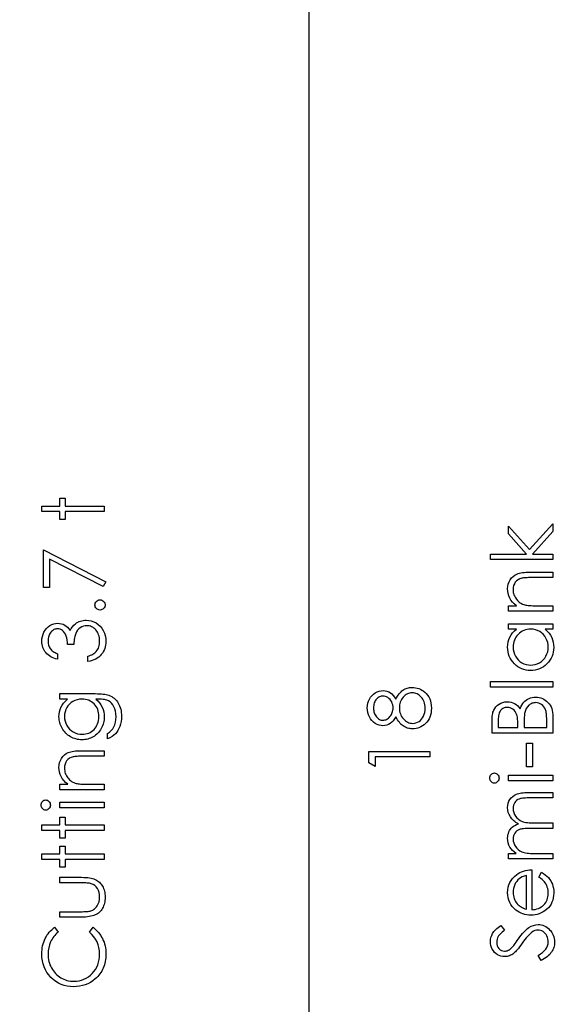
# Model space of a CAD drawing. Header units: inches. Extents: x 0.1 to 87.3, y 0.1 to 33.9.
# Tile 43 of 174: x 19.3 to 20.4, y 17.9 to 20. Entities that reach past the tile are written whole.
import ezdxf

# ---------------------------------------------------------------- set-up
doc = ezdxf.new("R2010")
doc.units = ezdxf.units.IN
doc.header["$MEASUREMENT"] = 0
doc.linetypes.add('CENTERX2', pattern=[0.8, 0.5, -0.1, 0.1, -0.1])
doc.layers.add('DIMENSIONS', color=171, linetype='Continuous')
doc.styles.add('SLDTEXTSTYLE0', font='TXT', dxfattribs={"width": 0.75})
doc.dimstyles.new('SLDDIMSTYLE7', dxfattribs={"dimtxt": 0.125, "dimasz": 0.13, "dimexe": 0, "dimexo": 0.0625, "dimgap": 0.03125, "dimtad": 0, "dimtih": 1, "dimtoh": 1, "dimdec": 1, "dimrnd": 1e-09, "dimzin": 12, "dimdsep": 46, "dimtxsty": 'SLDTEXTSTYLE0', "dimsah": 1, "dimcen": 0.09, "dimadec": 0, "dimazin": 3, "dimtfac": 1, "dimtdec": 1, "dimtofl": 0, "dimtmove": 0, "dimatfit": 3, "dimfxl": 1, "dimfrac": 2, "dimtolj": 1, "dimtzin": 12, "dimarcsym": 0})

# ---------------------------------------------------------------- blocks, each defined once
blk = doc.blocks.new('_D_10')
at = {"layer": 'DIMENSIONS'}
for p, q in [((2.8197, 20.8042), (2.8197, 14.5427)), ((48.3846, 20.3884), (48.3846, 14.5427)), ((2.8197, 14.6677), (27.4208, 14.6677)), ((48.3846, 14.6677), (27.7909, 14.6677))]:
    blk.add_line(p, q, dxfattribs=at)
for centre, start, end in [((27.6426, 14.655), 153.4349, 206.5651), ((27.569, 14.655), 333.4349, 26.5651)]:
    blk.add_arc(centre, 0.2219, start, end, dxfattribs=at)
for points in [[(2.8197, 14.6677), (2.9497, 14.6477), (2.9497, 14.6877)], [(48.3846, 14.6677), (48.2546, 14.6877), (48.2546, 14.6477)]]:
    blk.add_solid(points, dxfattribs=at)
at = {"layer": 'DIMENSIONS', "insert": (27.4442, 14.7169), "char_height": 0.125, "attachment_point": 1, "style": 'SLDTEXTSTYLE0'}
blk.add_mtext('45.6', dxfattribs=at)

msp = doc.modelspace()

# ---------------------------------------------------------------- linework, layer by layer
at = {"color": 7, "linetype": 'CENTERX2'}
msp.add_line((19.88457, 17.28335), (19.88457, 23.59335), dxfattribs=at)
at = {"color": 7, "linetype": 'Continuous'}
msp.add_line((19.88457, 16.36386), (19.88457, 20.59835), dxfattribs=at)
at = {"color": 7, "linetype": 'Continuous', "flags": 128}
for points in [[(19.33661, 18.95546), (19.33661, 18.96668), (19.33661, 18.96668), (19.37346, 18.96668), (19.37346, 18.96668), (19.37346, 18.98271), (19.37346, 18.98271), (19.38468, 18.98271), (19.38468, 18.98271), (19.38468, 18.96668), (19.38468, 18.96668), (19.46481, 18.96668), (19.46481, 18.96668), (19.46481, 18.95546), (19.46481, 18.95546), (19.38468, 18.95546), (19.38468, 18.95546), (19.38468, 18.93944), (19.38468, 18.93944), (19.37346, 18.93944), (19.37346, 18.93944), (19.37346, 18.95546), (19.37346, 18.95546), (19.33661, 18.95546)], [(20.25659, 18.85691), (20.25658, 18.86812), (20.25658, 18.86812), (20.3307, 18.86812), (20.3307, 18.86812), (20.29344, 18.90969), (20.29344, 18.90969), (20.29344, 18.92582), (20.29344, 18.92582), (20.33671, 18.87759), (20.33671, 18.87759), (20.38479, 18.93062), (20.38479, 18.93062), (20.38479, 18.91452), (20.38479, 18.91452), (20.3427, 18.86812), (20.3427, 18.86812), (20.38479, 18.86812), (20.38479, 18.86812), (20.38479, 18.85691), (20.38479, 18.85691), (20.25658, 18.85691)], [(19.33982, 18.80001), (19.33981, 18.87694), (19.33981, 18.87694), (19.46802, 18.81123), (19.46802, 18.81123), (19.46268, 18.80154), (19.46268, 18.80154), (19.35263, 18.85796), (19.35263, 18.85796), (19.35263, 18.80001), (19.35263, 18.80001), (19.33981, 18.80001)], [(20.29346, 18.75114), (20.29344, 18.76235), (20.29344, 18.76235), (20.30992, 18.76235), (20.30992, 18.76235), (20.30551, 18.76604), (20.30176, 18.76989), (20.29863, 18.77395), (20.29615, 18.7782), (20.29427, 18.78264), (20.29292, 18.78727), (20.29212, 18.7921), (20.29184, 18.79711), (20.29184, 18.79711), (20.29217, 18.80217), (20.29314, 18.80693), (20.29474, 18.81138), (20.297, 18.81554), (20.2998, 18.8193), (20.30306, 18.82255), (20.30674, 18.82525), (20.3109, 18.82743), (20.31325, 18.82833), (20.31588, 18.82911), (20.31883, 18.82976), (20.32209, 18.83031), (20.32564, 18.83071), (20.3295, 18.83101), (20.33368, 18.83121), (20.33814, 18.83126), (20.33814, 18.83126), (20.38479, 18.83126), (20.38479, 18.83126), (20.38479, 18.82005), (20.38479, 18.82005), (20.34182, 18.82005), (20.34182, 18.82005), (20.33809, 18.82002), (20.33468, 18.81997), (20.3316, 18.81987), (20.32885, 18.81972), (20.32639, 18.81952), (20.32429, 18.8193), (20.32249, 18.81902), (20.32104, 18.81872), (20.32104, 18.81872), (20.31683, 18.81744), (20.3132, 18.81566), (20.31009, 18.81341), (20.30756, 18.81068), (20.30559, 18.80748), (20.30418, 18.80382), (20.30333, 18.79971), (20.30306, 18.79516), (20.30306, 18.79516), (20.30316, 18.79245), (20.30348, 18.78982), (20.30403, 18.78724), (20.30481, 18.78477), (20.30579, 18.78234), (20.30696, 18.77998), (20.30839, 18.7777), (20.31002, 18.7755), (20.31182, 18.77342), (20.3137, 18.77154), (20.3157, 18.76984), (20.31781, 18.76831), (20.32001, 18.76699), (20.32231, 18.76583), (20.32474, 18.76486), (20.32725, 18.76408), (20.32725, 18.76408), (20.3291, 18.76368), (20.3313, 18.76333), (20.33383, 18.76303), (20.33674, 18.76278), (20.33997, 18.7626), (20.34355, 18.76245), (20.34748, 18.76238), (20.35176, 18.76235), (20.35176, 18.76235), (20.38479, 18.76235), (20.38479, 18.76235), (20.38479, 18.75114), (20.38479, 18.75114), (20.29344, 18.75114)], [(19.44559, 18.76396), (19.44578, 18.76604), (19.44633, 18.76796), (19.44728, 18.76972), (19.44861, 18.77132), (19.45021, 18.77265), (19.45196, 18.77362), (19.45389, 18.77417), (19.456, 18.77437), (19.456, 18.77437), (19.45805, 18.77417), (19.45998, 18.77362), (19.46173, 18.77265), (19.46333, 18.77132), (19.46469, 18.76972), (19.46564, 18.76796), (19.46621, 18.76604), (19.46641, 18.76396), (19.46641, 18.76396), (19.46621, 18.76188), (19.46564, 18.75998), (19.46469, 18.7582), (19.46333, 18.7566), (19.46173, 18.75527), (19.45998, 18.75432), (19.45805, 18.75374), (19.456, 18.75354), (19.456, 18.75354), (19.45389, 18.75374), (19.45196, 18.75432), (19.45021, 18.75527), (19.44861, 18.7566), (19.44728, 18.7582), (19.44633, 18.75998), (19.44578, 18.76188), (19.44558, 18.76396)], [(19.36866, 18.6638), (19.36866, 18.65258), (19.36866, 18.65258), (19.3649, 18.65356), (19.3614, 18.65476), (19.35809, 18.65613), (19.35501, 18.65774), (19.35216, 18.65951), (19.34953, 18.66152), (19.3471, 18.66372), (19.34492, 18.66613), (19.34297, 18.66868), (19.34129, 18.67136), (19.33986, 18.67414), (19.33868, 18.67704), (19.33778, 18.68007), (19.33713, 18.6832), (19.33673, 18.68643), (19.33661, 18.68979), (19.33661, 18.68979), (19.33688, 18.69467), (19.33773, 18.69938), (19.33913, 18.70391), (19.34109, 18.70829), (19.34352, 18.71235), (19.34635, 18.7159), (19.34958, 18.71898), (19.35318, 18.72159), (19.35704, 18.72364), (19.36097, 18.72512), (19.36498, 18.726), (19.36908, 18.7263), (19.36908, 18.7263), (19.37304, 18.72607), (19.37677, 18.7254), (19.3803, 18.72424), (19.38363, 18.72264), (19.38674, 18.72059), (19.38964, 18.71808), (19.39232, 18.71513), (19.3948, 18.7117), (19.3948, 18.7117), (19.39683, 18.71563), (19.39931, 18.71921), (19.40216, 18.72242), (19.40547, 18.72524), (19.40547, 18.72524), (19.40797, 18.727), (19.41057, 18.7285), (19.41323, 18.7298), (19.41598, 18.73085), (19.41879, 18.73166), (19.42167, 18.73223), (19.42465, 18.73258), (19.42768, 18.73271), (19.42768, 18.73271), (19.43291, 18.73236), (19.43802, 18.73128), (19.44303, 18.7295), (19.44788, 18.727), (19.45242, 18.72389), (19.45642, 18.72029), (19.45985, 18.71613), (19.46276, 18.71147), (19.46506, 18.70641), (19.46671, 18.70106), (19.46769, 18.6954), (19.46802, 18.68946), (19.46802, 18.68946), (19.46787, 18.68546), (19.46744, 18.6816), (19.46669, 18.67792), (19.46569, 18.67441), (19.46436, 18.67108), (19.46276, 18.66793), (19.46085, 18.66492), (19.45865, 18.66209), (19.45617, 18.65946), (19.45342, 18.65709), (19.45039, 18.65493), (19.44711, 18.65303), (19.44353, 18.65135), (19.43967, 18.64992), (19.43556, 18.64872), (19.43116, 18.64777), (19.43116, 18.64777), (19.43116, 18.65899), (19.43116, 18.65899), (19.43404, 18.65989), (19.43672, 18.66087), (19.43919, 18.66197), (19.44145, 18.66315), (19.4435, 18.6644), (19.44535, 18.66577), (19.44701, 18.66723), (19.44843, 18.66878), (19.44843, 18.66878), (19.45001, 18.67091), (19.45139, 18.67316), (19.45257, 18.67557), (19.45352, 18.67809), (19.45424, 18.68077), (19.45477, 18.6836), (19.45509, 18.68656), (19.4552, 18.68966), (19.4552, 18.68966), (19.45507, 18.69317), (19.45469, 18.6965), (19.45409, 18.69965), (19.45322, 18.70263), (19.45212, 18.70541), (19.45074, 18.70804), (19.44914, 18.71047), (19.44728, 18.71275), (19.44525, 18.7148), (19.44315, 18.71658), (19.44097, 18.71808), (19.43869, 18.71931), (19.43634, 18.72026), (19.43389, 18.72094), (19.43136, 18.72136), (19.42875, 18.72149), (19.42875, 18.72149), (19.42527, 18.72121), (19.42189, 18.72041), (19.41864, 18.71906), (19.41548, 18.71716), (19.4126, 18.7148), (19.41007, 18.7121), (19.40794, 18.70899), (19.40619, 18.70554), (19.40544, 18.70361), (19.40476, 18.70141), (19.40419, 18.69898), (19.40366, 18.69627), (19.40321, 18.69334), (19.40284, 18.69016), (19.40254, 18.68671), (19.40231, 18.68303), (19.40231, 18.68303), (19.38949, 18.68303), (19.38949, 18.68303), (19.38931, 18.68766), (19.38876, 18.69207), (19.38784, 18.69627), (19.38654, 18.70025), (19.38496, 18.70389), (19.38318, 18.70697), (19.38118, 18.70952), (19.379, 18.71155), (19.37667, 18.7131), (19.37424, 18.7142), (19.37169, 18.71485), (19.36903, 18.71508), (19.36903, 18.71508), (19.36708, 18.71498), (19.36518, 18.71463), (19.36335, 18.71408), (19.3616, 18.7133), (19.35992, 18.7123), (19.35829, 18.71107), (19.35674, 18.70962), (19.35524, 18.70794), (19.35388, 18.70611), (19.35271, 18.70416), (19.3517, 18.70208), (19.35088, 18.69988), (19.35025, 18.69758), (19.3498, 18.69515), (19.34953, 18.69259), (19.34943, 18.68994), (19.34943, 18.68994), (19.3497, 18.68568), (19.35053, 18.6817), (19.35188, 18.67804), (19.35381, 18.67466), (19.35501, 18.67309), (19.35639, 18.67158), (19.35794, 18.67013), (19.35972, 18.66875), (19.36167, 18.6674), (19.3638, 18.66615), (19.36613, 18.66495), (19.36866, 18.6638)], [(20.29346, 18.7255), (20.38479, 18.7255), (20.38479, 18.7255), (20.38479, 18.71428), (20.38479, 18.71428), (20.36899, 18.71428), (20.36899, 18.71428), (20.37319, 18.7104), (20.37683, 18.70631), (20.37981, 18.70196), (20.38221, 18.6974), (20.38404, 18.69262), (20.38534, 18.68763), (20.38614, 18.6824), (20.38639, 18.67697), (20.38639, 18.67697), (20.38617, 18.67213), (20.38551, 18.66748), (20.38444, 18.663), (20.38294, 18.65869), (20.38098, 18.65458), (20.3786, 18.65063), (20.3758, 18.64687), (20.37254, 18.64329), (20.36899, 18.64001), (20.36526, 18.63718), (20.36133, 18.6348), (20.35719, 18.63282), (20.35289, 18.63129), (20.34841, 18.63022), (20.34372, 18.62957), (20.33886, 18.62934), (20.33886, 18.62934), (20.33411, 18.62957), (20.3295, 18.63022), (20.32509, 18.63132), (20.32084, 18.63287), (20.31678, 18.63485), (20.3129, 18.63725), (20.30917, 18.64011), (20.30564, 18.64341), (20.30241, 18.64702), (20.2996, 18.65083), (20.29722, 18.65478), (20.2953, 18.65894), (20.29377, 18.66327), (20.29269, 18.66778), (20.29206, 18.67246), (20.29184, 18.67732), (20.29184, 18.67732), (20.29212, 18.6829), (20.29294, 18.68821), (20.29434, 18.69324), (20.29627, 18.698), (20.29883, 18.70248), (20.30201, 18.70672), (20.30586, 18.71062), (20.31034, 18.71428), (20.31034, 18.71428), (20.29344, 18.71428), (20.29344, 18.71428), (20.29344, 18.7255)], [(20.30307, 18.67747), (20.30336, 18.67256), (20.30423, 18.66785), (20.30571, 18.66335), (20.30777, 18.65901), (20.31037, 18.65501), (20.31342, 18.65143), (20.31698, 18.64827), (20.32099, 18.64554), (20.32529, 18.64336), (20.32975, 18.64181), (20.33431, 18.64086), (20.33899, 18.64056), (20.33899, 18.64056), (20.34365, 18.64088), (20.3482, 18.64181), (20.35264, 18.64339), (20.35699, 18.64559), (20.36105, 18.64835), (20.36466, 18.6515), (20.36776, 18.65511), (20.37039, 18.65914), (20.37249, 18.66347), (20.37397, 18.66795), (20.37487, 18.67259), (20.37517, 18.67737), (20.37517, 18.67737), (20.37487, 18.68223), (20.374, 18.68696), (20.37249, 18.69154), (20.37042, 18.696), (20.36784, 18.70013), (20.36483, 18.70379), (20.36143, 18.70689), (20.35757, 18.70952), (20.35339, 18.7116), (20.34896, 18.7131), (20.34427, 18.71398), (20.33932, 18.71428), (20.33932, 18.71428), (20.33553, 18.7141), (20.3319, 18.7136), (20.32842, 18.71277), (20.32512, 18.71162), (20.32196, 18.71012), (20.31896, 18.70829), (20.31613, 18.70614), (20.31345, 18.70364), (20.31102, 18.70091), (20.30889, 18.69803), (20.30711, 18.69497), (20.30566, 18.69179), (20.30451, 18.68844), (20.30371, 18.68493), (20.30321, 18.68127), (20.30306, 18.67747)], [(20.25659, 18.59569), (20.25658, 18.60691), (20.25658, 18.60691), (20.38479, 18.60691), (20.38479, 18.60691), (20.38479, 18.59569), (20.38479, 18.59569), (20.25658, 18.59569)], [(19.37348, 18.57085), (19.37346, 18.58207), (19.37346, 18.58207), (19.44596, 18.58207), (19.44596, 18.58207), (19.45059, 18.58202), (19.45489, 18.58187), (19.45888, 18.58159), (19.46253, 18.58124), (19.46589, 18.58076), (19.46889, 18.58019), (19.4716, 18.57951), (19.47398, 18.57874), (19.47398, 18.57874), (19.47703, 18.57748), (19.47988, 18.57603), (19.48256, 18.57438), (19.48507, 18.5725), (19.4874, 18.5704), (19.48955, 18.56812), (19.4915, 18.56561), (19.49328, 18.56289), (19.49488, 18.56001), (19.49626, 18.55698), (19.49741, 18.5538), (19.49836, 18.55047), (19.49912, 18.54701), (19.49964, 18.5434), (19.49997, 18.53965), (19.50007, 18.53577), (19.50007, 18.53577), (19.49987, 18.53011), (19.49924, 18.52475), (19.49819, 18.51967), (19.49671, 18.51488), (19.49488, 18.51048), (19.49278, 18.50649), (19.4904, 18.50296), (19.48772, 18.49983), (19.48457, 18.49698), (19.48079, 18.49425), (19.47633, 18.49162), (19.47122, 18.48912), (19.47122, 18.48912), (19.47122, 18.50033), (19.47122, 18.50033), (19.47543, 18.50316), (19.47903, 18.50639), (19.48206, 18.51), (19.48452, 18.51398), (19.48642, 18.51841), (19.48777, 18.52335), (19.48857, 18.52876), (19.48885, 18.53469), (19.48885, 18.53469), (19.48857, 18.54055), (19.48777, 18.54593), (19.48642, 18.55084), (19.48452, 18.55527), (19.48221, 18.55918), (19.47966, 18.56248), (19.4768, 18.56516), (19.47367, 18.56727), (19.4719, 18.56812), (19.46987, 18.56884), (19.46756, 18.56945), (19.46501, 18.56995), (19.46216, 18.57035), (19.45905, 18.57062), (19.45567, 18.5708), (19.45204, 18.57085), (19.45204, 18.57085), (19.44731, 18.57085), (19.44731, 18.57085), (19.45129, 18.56734), (19.45479, 18.56349), (19.45777, 18.55925), (19.46028, 18.55465), (19.46226, 18.54979), (19.46368, 18.54478), (19.46454, 18.53965), (19.46481, 18.53434), (19.46481, 18.53434), (19.46471, 18.53121), (19.46443, 18.52813), (19.46393, 18.5251), (19.46326, 18.52212), (19.46238, 18.51919), (19.46133, 18.51631), (19.46005, 18.51346), (19.4586, 18.51068), (19.45697, 18.508), (19.45522, 18.50547), (19.45334, 18.50309), (19.45131, 18.50086), (19.44916, 18.49881), (19.44688, 18.4969), (19.44445, 18.49515), (19.4419, 18.49355), (19.43924, 18.49215), (19.43652, 18.49092), (19.43374, 18.48987), (19.43088, 18.48902), (19.42798, 18.48837), (19.425, 18.48789), (19.42194, 18.48761), (19.41884, 18.48751), (19.41884, 18.48751), (19.41573, 18.48761), (19.41265, 18.48792), (19.40965, 18.48839), (19.40669, 18.48909), (19.40379, 18.48997), (19.40093, 18.49105), (19.39815, 18.49232), (19.3954, 18.4938), (19.39275, 18.49545), (19.39024, 18.49726), (19.38789, 18.49921), (19.38566, 18.50131), (19.38358, 18.50357), (19.38165, 18.50597), (19.37985, 18.50852), (19.3782, 18.51123), (19.37672, 18.51403), (19.37542, 18.51686), (19.37434, 18.51974), (19.37344, 18.52265), (19.37276, 18.5256), (19.37226, 18.52861), (19.37196, 18.53164), (19.37186, 18.53469), (19.37186, 18.53469), (19.37211, 18.53972), (19.37284, 18.54458), (19.37404, 18.54926), (19.37574, 18.55377), (19.37805, 18.55815), (19.3811, 18.56248), (19.38491, 18.56669), (19.38944, 18.57085), (19.38944, 18.57085), (19.37346, 18.57085)], [(20.06264, 18.57072), (20.06427, 18.57378), (20.06595, 18.57661), (20.06767, 18.57921), (20.06948, 18.58162), (20.07133, 18.58382), (20.07323, 18.5858), (20.07519, 18.58755), (20.07721, 18.5891), (20.07929, 18.59045), (20.08147, 18.59163), (20.0837, 18.59263), (20.08598, 18.59343), (20.08836, 18.59408), (20.09079, 18.59454), (20.09329, 18.59479), (20.09587, 18.59489), (20.09587, 18.59489), (20.09947, 18.59474), (20.10298, 18.59429), (20.10639, 18.59356), (20.10969, 18.59253), (20.11287, 18.59118), (20.11593, 18.58955), (20.11891, 18.58765), (20.12176, 18.58542), (20.12176, 18.58542), (20.12497, 18.58237), (20.12777, 18.57901), (20.13012, 18.57533), (20.13205, 18.57132), (20.13355, 18.56702), (20.13463, 18.56241), (20.13526, 18.55748), (20.13548, 18.55224), (20.13548, 18.55224), (20.13528, 18.54721), (20.13473, 18.54248), (20.13378, 18.53805), (20.13248, 18.53396), (20.13077, 18.53016), (20.1287, 18.5267), (20.12627, 18.52355), (20.12344, 18.52069), (20.12038, 18.51816), (20.11725, 18.51599), (20.11405, 18.51416), (20.11079, 18.51263), (20.10741, 18.51145), (20.10398, 18.51063), (20.10048, 18.51013), (20.0969, 18.50995), (20.0969, 18.50995), (20.09427, 18.51005), (20.09171, 18.51033), (20.08923, 18.51078), (20.0868, 18.5114), (20.08445, 18.51223), (20.08215, 18.51323), (20.07992, 18.51441), (20.07776, 18.51576), (20.07566, 18.51734), (20.07363, 18.51912), (20.07166, 18.52114), (20.06975, 18.5234), (20.06787, 18.52585), (20.06607, 18.52856), (20.06432, 18.53146), (20.06264, 18.53461), (20.06264, 18.53461), (20.06016, 18.53033), (20.05741, 18.52663), (20.05435, 18.5235), (20.05102, 18.52092), (20.04749, 18.51891), (20.04384, 18.51751), (20.04005, 18.51664), (20.03615, 18.51636), (20.03615, 18.51636), (20.03217, 18.51666), (20.02824, 18.51756), (20.02433, 18.51909), (20.02047, 18.52119), (20.01687, 18.52385), (20.01366, 18.52695), (20.01086, 18.53051), (20.00845, 18.53454), (20.00653, 18.5389), (20.00517, 18.54343), (20.00435, 18.54811), (20.00407, 18.55299), (20.00407, 18.55299), (20.00435, 18.55775), (20.00517, 18.56231), (20.00658, 18.56669), (20.0085, 18.5709), (20.01091, 18.5748), (20.01374, 18.57823), (20.01692, 18.58124), (20.02052, 18.58379), (20.02438, 18.58585), (20.02834, 18.5873), (20.03237, 18.58818), (20.0365, 18.58848), (20.0365, 18.58848), (20.04056, 18.5882), (20.04439, 18.58737), (20.04797, 18.58597), (20.05135, 18.58404), (20.0545, 18.58154), (20.05743, 18.57851), (20.06016, 18.57488), (20.06264, 18.57072)], [(20.01689, 18.55237), (20.01699, 18.54974), (20.01724, 18.54724), (20.01769, 18.54486), (20.01832, 18.54258), (20.01912, 18.5404), (20.02012, 18.53837), (20.02127, 18.53644), (20.02263, 18.53461), (20.0241, 18.53296), (20.02563, 18.53153), (20.02726, 18.53033), (20.02894, 18.52933), (20.03066, 18.52858), (20.03249, 18.52803), (20.03437, 18.52768), (20.03632, 18.52758), (20.03632, 18.52758), (20.03828, 18.5277), (20.04015, 18.52805), (20.04201, 18.52863), (20.04381, 18.52948), (20.04556, 18.53053), (20.04729, 18.53184), (20.04894, 18.53336), (20.05057, 18.53514), (20.05207, 18.53707), (20.05338, 18.5391), (20.05445, 18.54118), (20.05535, 18.54335), (20.05606, 18.54561), (20.05656, 18.54794), (20.05686, 18.55034), (20.05696, 18.55282), (20.05696, 18.55282), (20.05678, 18.556), (20.05623, 18.5591), (20.05533, 18.56211), (20.05405, 18.56504), (20.05247, 18.56777), (20.05065, 18.57017), (20.04852, 18.57225), (20.04614, 18.57403), (20.04364, 18.57543), (20.04113, 18.57646), (20.0386, 18.57706), (20.03607, 18.57726), (20.03607, 18.57726), (20.0343, 18.57716), (20.03257, 18.57686), (20.03086, 18.57636), (20.02921, 18.57566), (20.02758, 18.57475), (20.02598, 18.57368), (20.02443, 18.57238), (20.0229, 18.57087), (20.0215, 18.5692), (20.02027, 18.56734), (20.01925, 18.56529), (20.01839, 18.56306), (20.01774, 18.56066), (20.01727, 18.55808), (20.01699, 18.55532), (20.01689, 18.55237)], [(20.0698, 18.55309), (20.0699, 18.54976), (20.0703, 18.54658), (20.07093, 18.54353), (20.07183, 18.54062), (20.07301, 18.53785), (20.07441, 18.53519), (20.07609, 18.53269), (20.07802, 18.53033), (20.08012, 18.52818), (20.08232, 18.52633), (20.0846, 18.52475), (20.08695, 18.52347), (20.08941, 18.52245), (20.09194, 18.52174), (20.09457, 18.52132), (20.09727, 18.52117), (20.09727, 18.52117), (20.10063, 18.52142), (20.10388, 18.52214), (20.10704, 18.52337), (20.11009, 18.52507), (20.11295, 18.52723), (20.11543, 18.52978), (20.11758, 18.53271), (20.11938, 18.53604), (20.12081, 18.53972), (20.12184, 18.54365), (20.12246, 18.54789), (20.12266, 18.55237), (20.12266, 18.55237), (20.12254, 18.55587), (20.12216, 18.55918), (20.12154, 18.56231), (20.12068, 18.56524), (20.11956, 18.56799), (20.11818, 18.57057), (20.11658, 18.57298), (20.1147, 18.57518), (20.11267, 18.57716), (20.11054, 18.57889), (20.10834, 18.58036), (20.10606, 18.58154), (20.10371, 18.58247), (20.10125, 18.58314), (20.09872, 18.58354), (20.09609, 18.58367), (20.09609, 18.58367), (20.09354, 18.58352), (20.09109, 18.58312), (20.08868, 18.58242), (20.08635, 18.58144), (20.0841, 18.58016), (20.08192, 18.57864), (20.07979, 18.57681), (20.07776, 18.5747), (20.07589, 18.5724), (20.07426, 18.57), (20.07291, 18.56747), (20.07178, 18.56481), (20.0709, 18.56206), (20.07028, 18.55918), (20.0699, 18.5562), (20.06978, 18.55309)], [(19.38309, 18.53559), (19.38338, 18.53068), (19.38428, 18.52595), (19.38576, 18.52142), (19.38784, 18.51704), (19.39047, 18.51298), (19.39355, 18.5094), (19.39708, 18.50627), (19.40106, 18.50359), (19.40537, 18.50146), (19.40985, 18.49996), (19.41448, 18.49903), (19.41929, 18.49873), (19.41929, 18.49873), (19.42292, 18.49888), (19.4264, 18.49936), (19.42973, 18.50016), (19.43288, 18.50126), (19.43586, 18.50266), (19.43869, 18.50439), (19.44137, 18.50644), (19.44388, 18.5088), (19.44616, 18.5114), (19.44813, 18.51421), (19.44979, 18.51721), (19.45116, 18.52037), (19.45222, 18.52372), (19.45299, 18.52728), (19.45344, 18.53101), (19.45359, 18.53492), (19.45359, 18.53492), (19.45344, 18.53887), (19.45299, 18.54263), (19.45224, 18.54618), (19.45119, 18.54954), (19.44984, 18.55269), (19.44816, 18.55565), (19.44621, 18.55843), (19.44395, 18.56098), (19.44145, 18.56329), (19.43874, 18.56529), (19.43586, 18.56699), (19.43281, 18.56839), (19.42955, 18.56947), (19.4261, 18.57022), (19.42247, 18.5707), (19.41864, 18.57085), (19.41864, 18.57085), (19.41365, 18.57057), (19.40897, 18.56972), (19.40454, 18.56829), (19.40038, 18.56632), (19.39658, 18.56381), (19.39322, 18.56083), (19.39024, 18.5574), (19.38771, 18.55347), (19.38568, 18.54924), (19.38423, 18.54486), (19.38338, 18.5403), (19.38308, 18.53559)], [(20.2598, 18.50114), (20.25979, 18.52553), (20.25979, 18.52553), (20.25984, 18.52911), (20.26001, 18.53246), (20.26029, 18.53562), (20.26069, 18.53855), (20.26117, 18.54128), (20.26179, 18.54378), (20.26252, 18.54608), (20.26334, 18.54816), (20.26537, 18.55192), (20.26788, 18.55525), (20.27086, 18.55815), (20.27431, 18.56066), (20.27812, 18.56266), (20.28212, 18.56409), (20.28636, 18.56496), (20.29076, 18.56524), (20.29076, 18.56524), (20.29489, 18.56501), (20.29883, 18.56431), (20.30256, 18.56316), (20.30611, 18.56156), (20.30942, 18.5595), (20.3124, 18.55705), (20.31503, 18.55412), (20.31736, 18.55079), (20.31736, 18.55079), (20.31906, 18.55502), (20.32091, 18.55875), (20.32291, 18.56193), (20.32504, 18.56461), (20.32737, 18.56692), (20.32993, 18.56892), (20.33273, 18.57067), (20.33573, 18.57215), (20.33894, 18.57333), (20.34227, 18.57418), (20.34573, 18.57468), (20.34931, 18.57485), (20.34931, 18.57485), (20.35296, 18.57468), (20.35647, 18.57418), (20.35982, 18.57333), (20.36303, 18.57215), (20.36611, 18.57062), (20.36904, 18.56874), (20.37182, 18.56654), (20.37447, 18.56401), (20.3769, 18.56118), (20.37898, 18.55813), (20.38076, 18.55485), (20.38221, 18.55134), (20.38334, 18.54759), (20.38414, 18.5436), (20.38464, 18.5394), (20.38479, 18.53494), (20.38479, 18.53494), (20.38479, 18.50114), (20.38479, 18.50114), (20.25979, 18.50114)], [(20.3255, 18.51235), (20.37197, 18.51235), (20.37197, 18.51235), (20.37197, 18.52833), (20.37197, 18.52833), (20.37192, 18.53176), (20.37182, 18.53494), (20.37159, 18.53787), (20.37132, 18.5406), (20.37094, 18.54305), (20.37052, 18.54531), (20.36996, 18.54731), (20.36936, 18.54906), (20.36789, 18.55219), (20.36606, 18.555), (20.36383, 18.55748), (20.36125, 18.55963), (20.35845, 18.56138), (20.35552, 18.56263), (20.35246, 18.56339), (20.34931, 18.56364), (20.34931, 18.56364), (20.34733, 18.56356), (20.3454, 18.56329), (20.34355, 18.56286), (20.34174, 18.56228), (20.34002, 18.56151), (20.33836, 18.56056), (20.33676, 18.55945), (20.33521, 18.55818), (20.33243, 18.5552), (20.33015, 18.55169), (20.32832, 18.54769), (20.32697, 18.54318), (20.32697, 18.54318), (20.32662, 18.54135), (20.32632, 18.5392), (20.32607, 18.53674), (20.32587, 18.53399), (20.32569, 18.53091), (20.32559, 18.5275), (20.32552, 18.5238), (20.32549, 18.51979), (20.32549, 18.51979), (20.32549, 18.51235)], [(20.27262, 18.51235), (20.31267, 18.51235), (20.31267, 18.51235), (20.31267, 18.51989), (20.31267, 18.51989), (20.31262, 18.5232), (20.31252, 18.52628), (20.31232, 18.52913), (20.31207, 18.53179), (20.31172, 18.53416), (20.3113, 18.53634), (20.31082, 18.5383), (20.31024, 18.54002), (20.30887, 18.54308), (20.30711, 18.54581), (20.30504, 18.54819), (20.30258, 18.55024), (20.2999, 18.55189), (20.29707, 18.55307), (20.29412, 18.5538), (20.29099, 18.55402), (20.29099, 18.55402), (20.28891, 18.55392), (20.28693, 18.55362), (20.28505, 18.55312), (20.28333, 18.55244), (20.2817, 18.55154), (20.28017, 18.55047), (20.27877, 18.54916), (20.27749, 18.54769), (20.27634, 18.54598), (20.27536, 18.54405), (20.27451, 18.5419), (20.27384, 18.5395), (20.27328, 18.53687), (20.27291, 18.53401), (20.27268, 18.53091), (20.27261, 18.52758), (20.27261, 18.52758), (20.27261, 18.51235)], [(20.33031, 18.43223), (20.3303, 18.4803), (20.3303, 18.4803), (20.34312, 18.4803), (20.34312, 18.4803), (20.34312, 18.43223), (20.34312, 18.43223), (20.3303, 18.43223)], [(19.37348, 18.38495), (19.37346, 18.39617), (19.37346, 18.39617), (19.38994, 18.39617), (19.38994, 18.39617), (19.38553, 18.39985), (19.38178, 18.40371), (19.37865, 18.40776), (19.37617, 18.41202), (19.37429, 18.41645), (19.37294, 18.42108), (19.37214, 18.42592), (19.37186, 18.43092), (19.37186, 18.43092), (19.37219, 18.43598), (19.37316, 18.44074), (19.37477, 18.4452), (19.37702, 18.44935), (19.37982, 18.45311), (19.38308, 18.45636), (19.38676, 18.45907), (19.39092, 18.46125), (19.39327, 18.46215), (19.3959, 18.46293), (19.39885, 18.46358), (19.40211, 18.46413), (19.40567, 18.46453), (19.40952, 18.46483), (19.4137, 18.46503), (19.41816, 18.46508), (19.41816, 18.46508), (19.46481, 18.46508), (19.46481, 18.46508), (19.46481, 18.45386), (19.46481, 18.45386), (19.42184, 18.45386), (19.42184, 18.45386), (19.41811, 18.45384), (19.41471, 18.45379), (19.41163, 18.45369), (19.40887, 18.45354), (19.40642, 18.45333), (19.40431, 18.45311), (19.40251, 18.45283), (19.40106, 18.45253), (19.40106, 18.45253), (19.39685, 18.45126), (19.39322, 18.44948), (19.39012, 18.44723), (19.38759, 18.4445), (19.38561, 18.44129), (19.38421, 18.43763), (19.38336, 18.43353), (19.38308, 18.42897), (19.38308, 18.42897), (19.38318, 18.42627), (19.38351, 18.42364), (19.38406, 18.42106), (19.38483, 18.41858), (19.38581, 18.41615), (19.38699, 18.4138), (19.38841, 18.41152), (19.39004, 18.40931), (19.39184, 18.40724), (19.39372, 18.40536), (19.39572, 18.40366), (19.39783, 18.40213), (19.40003, 18.4008), (19.40234, 18.39965), (19.40476, 18.39867), (19.40727, 18.3979), (19.40727, 18.3979), (19.40912, 18.3975), (19.41132, 18.39714), (19.41385, 18.39684), (19.41676, 18.39659), (19.41999, 18.39642), (19.42357, 18.39627), (19.4275, 18.39619), (19.43178, 18.39617), (19.43178, 18.39617), (19.46481, 18.39617), (19.46481, 18.39617), (19.46481, 18.38495), (19.46481, 18.38495), (19.37346, 18.38495)], [(20.00728, 18.44036), (20.00728, 18.46348), (20.00728, 18.46348), (20.13228, 18.46348), (20.13228, 18.46348), (20.13228, 18.45226), (20.13228, 18.45226), (20.0201, 18.45226), (20.0201, 18.45226), (20.0201, 18.43303), (20.0201, 18.43303), (20.00728, 18.44036)], [(20.25499, 18.40894), (20.25516, 18.41102), (20.25568, 18.41295), (20.25658, 18.41472), (20.25781, 18.41633), (20.25929, 18.41768), (20.26094, 18.41863), (20.26272, 18.41921), (20.26465, 18.41941), (20.26465, 18.41941), (20.26652, 18.41921), (20.26828, 18.41863), (20.2699, 18.41768), (20.27138, 18.41633), (20.27261, 18.41472), (20.27351, 18.41295), (20.27404, 18.41102), (20.27421, 18.40894), (20.27421, 18.40894), (20.27404, 18.40689), (20.27351, 18.40501), (20.27261, 18.40323), (20.27138, 18.40163), (20.2699, 18.4003), (20.26828, 18.39935), (20.26652, 18.39877), (20.26465, 18.39857), (20.26465, 18.39857), (20.26272, 18.39877), (20.26094, 18.39935), (20.25929, 18.4003), (20.25781, 18.40163), (20.25658, 18.40323), (20.25568, 18.40501), (20.25516, 18.40689), (20.25498, 18.40894)], [(20.29346, 18.40338), (20.29344, 18.4146), (20.29344, 18.4146), (20.38479, 18.4146), (20.38479, 18.4146), (20.38479, 18.40338), (20.38479, 18.40338), (20.29344, 18.40338)], [(20.29346, 18.24312), (20.29344, 18.25434), (20.29344, 18.25434), (20.30932, 18.25434), (20.30932, 18.25434), (20.30521, 18.25745), (20.30171, 18.2606), (20.2988, 18.26378), (20.29647, 18.26701), (20.29647, 18.26701), (20.29444, 18.27154), (20.29299, 18.2762), (20.29214, 18.28096), (20.29184, 18.28584), (20.29184, 18.28584), (20.29201, 18.28915), (20.29249, 18.29235), (20.29332, 18.29548), (20.29447, 18.29851), (20.2959, 18.30139), (20.29752, 18.30397), (20.29938, 18.3063), (20.30143, 18.30833), (20.30383, 18.31016), (20.30674, 18.31188), (20.31007, 18.31346), (20.3139, 18.31491), (20.3139, 18.31491), (20.31127, 18.31642), (20.30882, 18.31802), (20.30651, 18.31972), (20.30438, 18.3215), (20.30241, 18.32338), (20.30058, 18.32533), (20.29893, 18.32738), (20.29745, 18.32954), (20.29499, 18.33399), (20.29324, 18.33865), (20.29219, 18.34343), (20.29184, 18.34842), (20.29184, 18.34842), (20.29214, 18.353), (20.29302, 18.35731), (20.29449, 18.36134), (20.29657, 18.36509), (20.29918, 18.36847), (20.30226, 18.3714), (20.30581, 18.37386), (20.30982, 18.37584), (20.31207, 18.37666), (20.3146, 18.37736), (20.31741, 18.37796), (20.32046, 18.37846), (20.32377, 18.37884), (20.32735, 18.37912), (20.3312, 18.37929), (20.33531, 18.37934), (20.33531, 18.37934), (20.38479, 18.37934), (20.38479, 18.37934), (20.38479, 18.36812), (20.38479, 18.36812), (20.33526, 18.36812), (20.33526, 18.36812), (20.33175, 18.3681), (20.32852, 18.368), (20.32559, 18.36782), (20.32294, 18.3676), (20.32056, 18.3673), (20.31848, 18.36692), (20.31668, 18.3665), (20.31518, 18.366), (20.31257, 18.36474), (20.31024, 18.36312), (20.30819, 18.36111), (20.30639, 18.35873), (20.30494, 18.35605), (20.30388, 18.3531), (20.30326, 18.34992), (20.30306, 18.34646), (20.30306, 18.34646), (20.30338, 18.34223), (20.30431, 18.3382), (20.30589, 18.33432), (20.30807, 18.33064), (20.31077, 18.32728), (20.3139, 18.32443), (20.31746, 18.32205), (20.32141, 18.32015), (20.32367, 18.31937), (20.32627, 18.31869), (20.32922, 18.31814), (20.33255, 18.31767), (20.33619, 18.31732), (20.34019, 18.31704), (20.34455, 18.31689), (20.34926, 18.31684), (20.34926, 18.31684), (20.38479, 18.31684), (20.38479, 18.31684), (20.38479, 18.30562), (20.38479, 18.30562), (20.33834, 18.30562), (20.33834, 18.30562), (20.33441, 18.3056), (20.33078, 18.3055), (20.3275, 18.30532), (20.32454, 18.3051), (20.32191, 18.3048), (20.31963, 18.30445), (20.31766, 18.30402), (20.31603, 18.30352), (20.31322, 18.30229), (20.31072, 18.30067), (20.30852, 18.29864), (20.30659, 18.29623), (20.30504, 18.29353), (20.30393, 18.29055), (20.30328, 18.28734), (20.30306, 18.28389), (20.30306, 18.28389), (20.30336, 18.27983), (20.30428, 18.2759), (20.30581, 18.27209), (20.30794, 18.26844), (20.31059, 18.26508), (20.31367, 18.26218), (20.31716, 18.25975), (20.32106, 18.2578), (20.32326, 18.257), (20.32574, 18.25629), (20.3285, 18.25569), (20.33153, 18.25522), (20.33481, 18.25482), (20.33839, 18.25457), (20.34222, 18.25439), (20.34635, 18.25434), (20.34635, 18.25434), (20.38479, 18.25434), (20.38479, 18.25434), (20.38479, 18.24312), (20.38479, 18.24312), (20.29344, 18.24312)], [(19.33502, 18.35365), (19.33518, 18.35573), (19.3357, 18.35766), (19.33661, 18.35943), (19.33783, 18.36104), (19.33931, 18.36239), (19.34096, 18.36334), (19.34274, 18.36392), (19.34467, 18.36412), (19.34467, 18.36412), (19.34655, 18.36392), (19.3483, 18.36334), (19.34993, 18.36239), (19.3514, 18.36104), (19.35263, 18.35943), (19.35353, 18.35766), (19.35406, 18.35573), (19.35423, 18.35365), (19.35423, 18.35365), (19.35406, 18.3516), (19.35353, 18.34972), (19.35263, 18.34794), (19.3514, 18.34634), (19.34993, 18.34501), (19.3483, 18.34406), (19.34655, 18.34348), (19.34467, 18.34328), (19.34467, 18.34328), (19.34274, 18.34348), (19.34096, 18.34406), (19.33931, 18.34501), (19.33783, 18.34634), (19.33661, 18.34794), (19.3357, 18.34972), (19.33518, 18.3516), (19.335, 18.35365)], [(19.37348, 18.34809), (19.37346, 18.35931), (19.37346, 18.35931), (19.46481, 18.35931), (19.46481, 18.35931), (19.46481, 18.34809), (19.46481, 18.34809), (19.37346, 18.34809)], [(19.33661, 18.30162), (19.33661, 18.31283), (19.33661, 18.31283), (19.37346, 18.31283), (19.37346, 18.31283), (19.37346, 18.32886), (19.37346, 18.32886), (19.38468, 18.32886), (19.38468, 18.32886), (19.38468, 18.31283), (19.38468, 18.31283), (19.46481, 18.31283), (19.46481, 18.31283), (19.46481, 18.30162), (19.46481, 18.30162), (19.38468, 18.30162), (19.38468, 18.30162), (19.38468, 18.28559), (19.38468, 18.28559), (19.37346, 18.28559), (19.37346, 18.28559), (19.37346, 18.30162), (19.37346, 18.30162), (19.33661, 18.30162)], [(19.33661, 18.24232), (19.33661, 18.25354), (19.33661, 18.25354), (19.37346, 18.25354), (19.37346, 18.25354), (19.37346, 18.26957), (19.37346, 18.26957), (19.38468, 18.26957), (19.38468, 18.26957), (19.38468, 18.25354), (19.38468, 18.25354), (19.46481, 18.25354), (19.46481, 18.25354), (19.46481, 18.24232), (19.46481, 18.24232), (19.38468, 18.24232), (19.38468, 18.24232), (19.38468, 18.2263), (19.38468, 18.2263), (19.37346, 18.2263), (19.37346, 18.2263), (19.37346, 18.24232), (19.37346, 18.24232), (19.33661, 18.24232)], [(20.35595, 18.20591), (20.36118, 18.21588), (20.36118, 18.21588), (20.36536, 18.21343), (20.36911, 18.2108), (20.37244, 18.20799), (20.37535, 18.20499), (20.3779, 18.20181), (20.38011, 18.19845), (20.38201, 18.19487), (20.38356, 18.19112), (20.38479, 18.18713), (20.38569, 18.1829), (20.38622, 18.17842), (20.38639, 18.17369), (20.38639, 18.17369), (20.38617, 18.16843), (20.38549, 18.16347), (20.38436, 18.15881), (20.38279, 18.15443), (20.38076, 18.15038), (20.37828, 18.14659), (20.37535, 18.14309), (20.37197, 18.13991), (20.36831, 18.13705), (20.36453, 18.13457), (20.36062, 18.1325), (20.35662, 18.13079), (20.35246, 18.12944), (20.34823, 18.12849), (20.34385, 18.12794), (20.33937, 18.12774), (20.33937, 18.12774), (20.33516, 18.12791), (20.33105, 18.12839), (20.32707, 18.12922), (20.32319, 18.13037), (20.31943, 18.13185), (20.3158, 18.13365), (20.31227, 18.1358), (20.30887, 18.13826), (20.30887, 18.13826), (20.30489, 18.14174), (20.30143, 18.14549), (20.2985, 18.14952), (20.2961, 18.15386), (20.29424, 18.15846), (20.29292, 18.16335), (20.29212, 18.1685), (20.29184, 18.17396), (20.29184, 18.17396), (20.29212, 18.17957), (20.29297, 18.18491), (20.29437, 18.18994), (20.29635, 18.19467), (20.29885, 18.19913), (20.30196, 18.20328), (20.30561, 18.20717), (20.30982, 18.21075), (20.30982, 18.21075), (20.3131, 18.21305), (20.31655, 18.21503), (20.32024, 18.21673), (20.32409, 18.21811), (20.32815, 18.21921), (20.3324, 18.22001), (20.33686, 18.22049), (20.34152, 18.22069), (20.34152, 18.22069), (20.34152, 18.13896), (20.34152, 18.13896), (20.34512, 18.13918), (20.34858, 18.13968), (20.35186, 18.14048), (20.35497, 18.14159), (20.3579, 18.14294), (20.36067, 18.14459), (20.36328, 18.14654), (20.36573, 18.14877), (20.36794, 18.15123), (20.36986, 18.15381), (20.37149, 18.15653), (20.37282, 18.15941), (20.37385, 18.16242), (20.37457, 18.16557), (20.37502, 18.16885), (20.37517, 18.17229), (20.37517, 18.17229), (20.37505, 18.17564), (20.37465, 18.17892), (20.37397, 18.18218), (20.37302, 18.18538), (20.37187, 18.18846), (20.37054, 18.19129), (20.36904, 18.19387), (20.36736, 18.19622), (20.36533, 18.1985), (20.36275, 18.20088), (20.35962, 18.20336), (20.35594, 18.20591)], [(19.37348, 18.12373), (19.37346, 18.13495), (19.37346, 18.13495), (19.41583, 18.13495), (19.41583, 18.13495), (19.41956, 18.13498), (19.42297, 18.13505), (19.4261, 18.1352), (19.42893, 18.1354), (19.43143, 18.13565), (19.43366, 18.13595), (19.43556, 18.1363), (19.43719, 18.13673), (19.43719, 18.13673), (19.43922, 18.13748), (19.44115, 18.13836), (19.44295, 18.13941), (19.44465, 18.14058), (19.44626, 18.14194), (19.44773, 18.14344), (19.44911, 18.14507), (19.45036, 18.14687), (19.45247, 18.1508), (19.45399, 18.15511), (19.45489, 18.15977), (19.4552, 18.16477), (19.4552, 18.16477), (19.45489, 18.16978), (19.45402, 18.17439), (19.45254, 18.1786), (19.45049, 18.1824), (19.44796, 18.18573), (19.44503, 18.18851), (19.44175, 18.19074), (19.43809, 18.19239), (19.43809, 18.19239), (19.43659, 18.19282), (19.43474, 18.19319), (19.43251, 18.19352), (19.4299, 18.19379), (19.42692, 18.19399), (19.42359, 18.19412), (19.41989, 18.19422), (19.41583, 18.19425), (19.41583, 18.19425), (19.37346, 18.19425), (19.37346, 18.19425), (19.37346, 18.20546), (19.37346, 18.20546), (19.41794, 18.20546), (19.41794, 18.20546), (19.42247, 18.20539), (19.42672, 18.20519), (19.43071, 18.20484), (19.43439, 18.20434), (19.43777, 18.20371), (19.44085, 18.20293), (19.44365, 18.20201), (19.44618, 18.20096), (19.44848, 18.19975), (19.45066, 18.19843), (19.45272, 18.19692), (19.45464, 18.19532), (19.45642, 18.19354), (19.4581, 18.19164), (19.45963, 18.18959), (19.46103, 18.18738), (19.46228, 18.18506), (19.46338, 18.18258), (19.46431, 18.17995), (19.46506, 18.17719), (19.46566, 18.17426), (19.46609, 18.17121), (19.46634, 18.16803), (19.46641, 18.16467), (19.46641, 18.16467), (19.46634, 18.16134), (19.46609, 18.15814), (19.46566, 18.15508), (19.46506, 18.15215), (19.46431, 18.14937), (19.46338, 18.14674), (19.46228, 18.14424), (19.46103, 18.14189), (19.45963, 18.13968), (19.45807, 18.1376), (19.45642, 18.13568), (19.45462, 18.1339), (19.45267, 18.13227), (19.45059, 18.13079), (19.44838, 18.12944), (19.44606, 18.12824), (19.4435, 18.12719), (19.44065, 18.12626), (19.43747, 18.12549), (19.43401, 18.12486), (19.43023, 18.12436), (19.42617, 18.12401), (19.42179, 18.12381), (19.41711, 18.12373), (19.41711, 18.12373), (19.37346, 18.12373)], [(20.33031, 18.20947), (20.32587, 18.20814), (20.32194, 18.20651), (20.31843, 18.20464), (20.31543, 18.20248), (20.31277, 18.20003), (20.31042, 18.19717), (20.30829, 18.19397), (20.30646, 18.19039), (20.30499, 18.18658), (20.30391, 18.18265), (20.30328, 18.17865), (20.30306, 18.17454), (20.30306, 18.17454), (20.30318, 18.17118), (20.30358, 18.16793), (20.30426, 18.1648), (20.30521, 18.16182), (20.30641, 18.15891), (20.30787, 18.15616), (20.30962, 18.15353), (20.31162, 18.151), (20.31162, 18.151), (20.31327, 18.14925), (20.31513, 18.14762), (20.31716, 18.14609), (20.31941, 18.14469), (20.32184, 18.14339), (20.32447, 18.14219), (20.32727, 18.14111), (20.3303, 18.14013), (20.3303, 18.14013), (20.3303, 18.20947)], [(19.36276, 18.1029), (19.37026, 18.09308), (19.37026, 18.09308), (19.36778, 18.09095), (19.36545, 18.08873), (19.36327, 18.0864), (19.36124, 18.08397), (19.35939, 18.08141), (19.35766, 18.07879), (19.35611, 18.07603), (19.35471, 18.07318), (19.35241, 18.06722), (19.35075, 18.06098), (19.34975, 18.05447), (19.34943, 18.04766), (19.34943, 18.04766), (19.34953, 18.0439), (19.34988, 18.0402), (19.35043, 18.03657), (19.3512, 18.03304), (19.35221, 18.02953), (19.35341, 18.02613), (19.35486, 18.0228), (19.35651, 18.01952), (19.35837, 18.01636), (19.36037, 18.01341), (19.36252, 18.01063), (19.36483, 18.00802), (19.36728, 18.00559), (19.36988, 18.00336), (19.37264, 18.00131), (19.37554, 17.99943), (19.37857, 17.99776), (19.3817, 17.99633), (19.38493, 17.9951), (19.38826, 17.9941), (19.39167, 17.99332), (19.39515, 17.99277), (19.39875, 17.99242), (19.40244, 17.99232), (19.40244, 17.99232), (19.40797, 17.99257), (19.41325, 17.99332), (19.41831, 17.99455), (19.42314, 17.9963), (19.42773, 17.99853), (19.43208, 18.00129), (19.43621, 18.00452), (19.4401, 18.00825), (19.44363, 18.01235), (19.44671, 18.01674), (19.44929, 18.02137), (19.45141, 18.02625), (19.45307, 18.03141), (19.45424, 18.03682), (19.45497, 18.0425), (19.4552, 18.04844), (19.4552, 18.04844), (19.45487, 18.05497), (19.45389, 18.06123), (19.45227, 18.06722), (19.44999, 18.07295), (19.44706, 18.07838), (19.44348, 18.08357), (19.43924, 18.08845), (19.43436, 18.09308), (19.43436, 18.09308), (19.4418, 18.1029), (19.4418, 18.1029), (19.44483, 18.1005), (19.44771, 18.09794), (19.45039, 18.09526), (19.45289, 18.09243), (19.45522, 18.08945), (19.45737, 18.08632), (19.45935, 18.08304), (19.46115, 18.07964), (19.46276, 18.07611), (19.46416, 18.07248), (19.46534, 18.06874), (19.46631, 18.06489), (19.46704, 18.06096), (19.46759, 18.0569), (19.46792, 18.05277), (19.46802, 18.04851), (19.46802, 18.04851), (19.46794, 18.04448), (19.46767, 18.04055), (19.46724, 18.03674), (19.46664, 18.03304), (19.46589, 18.02943), (19.46494, 18.02595), (19.46383, 18.02257), (19.46256, 18.01929), (19.4611, 18.01611), (19.45948, 18.01306), (19.45767, 18.0101), (19.45572, 18.00725), (19.45359, 18.00452), (19.45129, 18.00189), (19.44881, 17.99936), (19.44616, 17.99695), (19.44616, 17.99695), (19.44142, 17.99325), (19.43644, 17.99002), (19.43123, 17.98729), (19.4258, 17.98506), (19.42009, 17.98333), (19.41415, 17.98211), (19.40799, 17.98135), (19.40158, 17.9811), (19.40158, 17.9811), (19.39485, 17.9814), (19.38839, 17.98231), (19.3822, 17.98381), (19.37629, 17.98591), (19.37066, 17.98859), (19.36528, 17.9919), (19.36019, 17.99578), (19.35536, 18.00028), (19.35095, 18.00524), (19.34715, 18.01048), (19.34394, 18.01604), (19.34129, 18.02189), (19.33923, 18.02805), (19.33778, 18.03451), (19.33691, 18.0413), (19.33661, 18.04836), (19.33661, 18.04836), (19.33671, 18.05267), (19.33703, 18.05688), (19.33758, 18.06096), (19.33833, 18.06494), (19.33928, 18.06882), (19.34046, 18.0726), (19.34186, 18.07628), (19.34347, 18.07984), (19.34527, 18.08327), (19.34725, 18.08655), (19.3494, 18.08968), (19.35173, 18.09263), (19.35423, 18.09544), (19.35689, 18.09809), (19.35974, 18.10057), (19.36275, 18.1029)], [(20.36069, 18.03479), (20.35434, 18.04536), (20.35434, 18.04536), (20.35922, 18.04839), (20.36345, 18.05152), (20.36703, 18.05477), (20.36996, 18.05815), (20.37224, 18.06163), (20.37387, 18.06524), (20.37485, 18.06897), (20.37517, 18.0728), (20.37517, 18.0728), (20.375, 18.07608), (20.37445, 18.07926), (20.37352, 18.08234), (20.37224, 18.08532), (20.37067, 18.08808), (20.36884, 18.09048), (20.36673, 18.09253), (20.36441, 18.09424), (20.36193, 18.09556), (20.35935, 18.09654), (20.35672, 18.09709), (20.35399, 18.09729), (20.35399, 18.09729), (20.35088, 18.09701), (20.3478, 18.09616), (20.34475, 18.09476), (20.34172, 18.09281), (20.34172, 18.09281), (20.33959, 18.09111), (20.33736, 18.0891), (20.33503, 18.08675), (20.3326, 18.08409), (20.33005, 18.08111), (20.3274, 18.07783), (20.32464, 18.0742), (20.32179, 18.07027), (20.32179, 18.07027), (20.31896, 18.06634), (20.3163, 18.06281), (20.31387, 18.05968), (20.31165, 18.05693), (20.30962, 18.05455), (20.30782, 18.05257), (20.30619, 18.05099), (20.30479, 18.04979), (20.30479, 18.04979), (20.30256, 18.04816), (20.3003, 18.04673), (20.298, 18.04553), (20.29565, 18.04456), (20.29324, 18.04378), (20.29079, 18.04323), (20.28828, 18.0429), (20.28575, 18.0428), (20.28575, 18.0428), (20.2818, 18.04305), (20.27799, 18.0438), (20.27439, 18.04503), (20.27096, 18.04676), (20.2678, 18.04896), (20.26497, 18.05154), (20.26252, 18.05455), (20.26041, 18.05793), (20.25874, 18.06161), (20.25753, 18.06546), (20.25683, 18.06945), (20.25658, 18.0736), (20.25658, 18.0736), (20.25686, 18.07801), (20.25771, 18.08229), (20.25911, 18.0864), (20.26109, 18.09038), (20.26234, 18.09236), (20.26382, 18.09434), (20.26555, 18.09636), (20.26753, 18.09842), (20.26973, 18.1005), (20.27216, 18.1026), (20.27484, 18.10475), (20.27774, 18.10691), (20.27774, 18.10691), (20.28543, 18.09676), (20.28543, 18.09676), (20.28308, 18.09491), (20.28095, 18.09313), (20.27902, 18.09143), (20.27732, 18.08978), (20.27579, 18.08823), (20.27449, 18.08672), (20.27339, 18.08527), (20.27251, 18.08392), (20.27116, 18.08121), (20.27018, 18.07838), (20.2696, 18.07543), (20.2694, 18.07235), (20.2694, 18.07235), (20.26968, 18.06849), (20.27056, 18.06501), (20.27196, 18.06191), (20.27396, 18.05915), (20.27639, 18.0569), (20.27907, 18.0553), (20.28202, 18.05435), (20.28523, 18.05402), (20.28523, 18.05402), (20.28723, 18.05412), (20.28924, 18.05447), (20.29116, 18.055), (20.29309, 18.05577), (20.29504, 18.05685), (20.29707, 18.05828), (20.29918, 18.06008), (20.30138, 18.06226), (20.30138, 18.06226), (20.30211, 18.06309), (20.30306, 18.06426), (20.30423, 18.06581), (20.30569, 18.06774), (20.30736, 18.07002), (20.30927, 18.07268), (20.31142, 18.07568), (20.31382, 18.07906), (20.31382, 18.07906), (20.3168, 18.08312), (20.31968, 18.08685), (20.32249, 18.09023), (20.32522, 18.09328), (20.32785, 18.09601), (20.3304, 18.09842), (20.33288, 18.1005), (20.33526, 18.10222), (20.33997, 18.10498), (20.3447, 18.10693), (20.34943, 18.10811), (20.35416, 18.10851), (20.35416, 18.10851), (20.35752, 18.10836), (20.36077, 18.10786), (20.3639, 18.10706), (20.36693, 18.1059), (20.36984, 18.10445), (20.37264, 18.10265), (20.37532, 18.10055), (20.3779, 18.09809), (20.38026, 18.09541), (20.38231, 18.09261), (20.38406, 18.08965), (20.38546, 18.08657), (20.38657, 18.08334), (20.38737, 18.07996), (20.38784, 18.07646), (20.38799, 18.0728), (20.38799, 18.0728), (20.38789, 18.06997), (20.38759, 18.06719), (20.38712, 18.06449), (20.38642, 18.06186), (20.38554, 18.0593), (20.38446, 18.0568), (20.38319, 18.05437), (20.38171, 18.05199), (20.38001, 18.04969), (20.37803, 18.04744), (20.3758, 18.04521), (20.37332, 18.04303), (20.37054, 18.0409), (20.36751, 18.03882), (20.36423, 18.03679), (20.36067, 18.03479)]]:
    msp.add_lwpolyline(points, dxfattribs=at)

# ---------------------------------------------------------------- dimensions: what is measured, and where the dimension line sits
at = {"layer": 'DIMENSIONS'}
dim = msp.add_linear_dim(base=(2.81968, 14.66772), p1=(48.38457, 20.43835), p2=(2.81968, 20.85419), angle=0, text='(<>)', dimstyle='SLDDIMSTYLE7', dxfattribs=at)
dim.commit()
dim.dimension.update_dxf_attribs({"geometry": '_D_10', "text_midpoint": (27.60583, 14.66772), "dimtype": 160})

doc.saveas('drawing.dxf')
